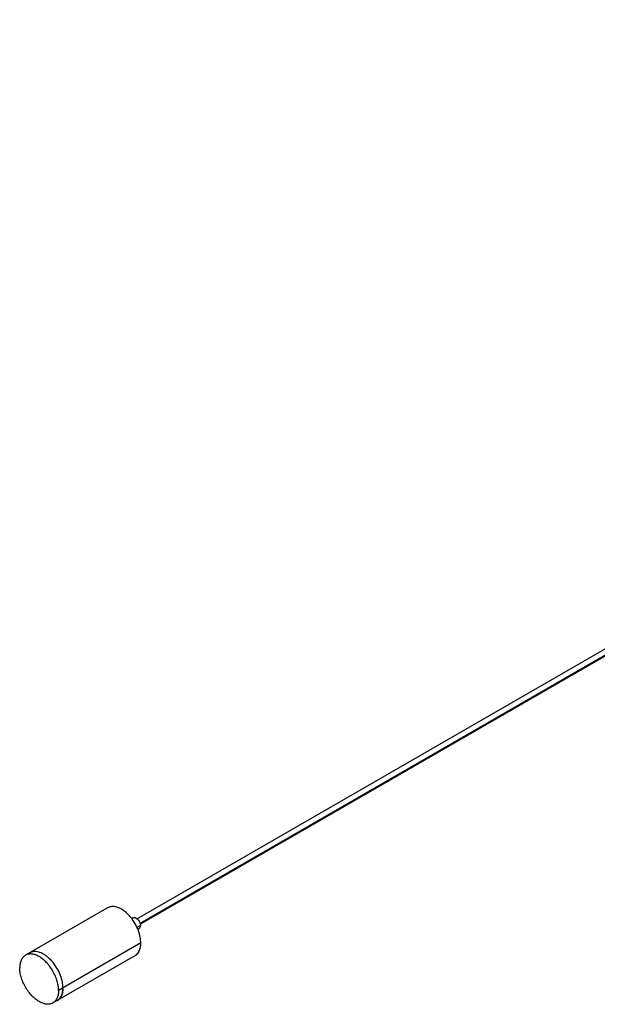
# Paper-space layout '_Isométrica' of a CAD drawing. Header units: millimetres. Extents: x -1178 to 103, y 3129 to 3902.
# Tile 3 of 6: x -721 to -532, y 3129 to 3451. Entities that reach past the tile are written whole.
import ezdxf

# ---------------------------------------------------------------- set-up
doc = ezdxf.new("R2010")
doc.units = ezdxf.units.MM

psp = doc.layouts.new('_Isométrica')

# ---------------------------------------------------------------- linework, layer by layer
at = {"color": 7, "linetype": 'Continuous', "lineweight": 25}
for p, q in [((-173.69, 3450.76), (-682.66, 3156.94)), ((-681.73, 3155.51), (-172.48, 3449.49)), ((-681.67, 3155.21), (-172.69, 3449.03)), ((-692.35, 3160.59), (-719.22, 3145.07)), ((-683.97, 3157.3), (-684.47, 3157.01)), ((-681.6, 3154.8), (-682.75, 3154.13)), ((-682.51, 3153.61), (-682.01, 3153.9)), ((-681.49, 3149.12), (-708.36, 3133.61)), ((-710.22, 3129.48), (-683.35, 3145))]:
    psp.add_line(p, q, dxfattribs=at)
for points, knots in [([(-681.49, 3149.12), (-681.53, 3149.74), (-681.6, 3151.04), (-682.25, 3153.22), (-683.29, 3155.42), (-684.68, 3157.44), (-686.25, 3159.06), (-687.85, 3160.22), (-689.46, 3160.91), (-691.04, 3161.12), (-691.91, 3160.77), (-692.35, 3160.59)], [0, 0, 0, 0, 0.104675, 0.2169097, 0.333345, 0.4497803, 0.562015, 0.66669, 0.771365, 0.8835997, 1, 1, 1, 1]), ([(-683.97, 3157.3), (-683.82, 3157.35), (-683.54, 3157.44), (-682.99, 3157.24), (-682.45, 3156.81), (-681.98, 3156.18), (-681.66, 3155.45), (-681.62, 3155.01), (-681.6, 3154.8)], [0, 0, 0, 0, 0.173233, 0.333311, 0.493388, 0.666655, 0.839922, 1, 1, 1, 1]), ([(-682.01, 3153.9), (-682.01, 3153.9), (-681.85, 3153.92), (-681.67, 3154.23), (-681.62, 3154.61), (-681.6, 3154.8)], [0, 0, 0, 0, 0.000104, 0.519833, 1, 1, 1, 1]), ([(-683.35, 3145), (-683.35, 3145), (-682.89, 3145.13), (-682.27, 3145.94), (-681.6, 3147.32), (-681.52, 3148.53), (-681.49, 3149.12)], [0, 0, 0, 0, 0.000105, 0.349362, 0.686019, 1, 1, 1, 1]), ([(-708.36, 3133.61), (-708.36, 3134.04), (-708.39, 3134.51), (-708.54, 3135.5), (-708.65, 3136.03), (-708.96, 3137.11), (-709.16, 3137.67), (-709.63, 3138.78), (-709.91, 3139.34), (-710.53, 3140.42), (-710.88, 3140.94), (-711.6, 3141.9), (-711.99, 3142.35), (-712.77, 3143.17), (-713.17, 3143.53), (-713.96, 3144.15), (-714.35, 3144.41), (-715.1, 3144.84), (-715.49, 3145.03), (-716.27, 3145.32), (-716.67, 3145.42), (-717.46, 3145.51), (-717.84, 3145.51), (-718.57, 3145.38), (-718.91, 3145.25), (-719.53, 3144.89), (-719.81, 3144.66), (-720.29, 3144.09), (-720.48, 3143.76), (-720.8, 3143.04), (-720.91, 3142.64), (-721.05, 3141.82), (-721.09, 3141.39), (-721.09, 3140.95)], [0, 0, 0, 0, 0.0625, 0.0625, 0.125, 0.125, 0.1875, 0.1875, 0.25, 0.25, 0.3125, 0.3125, 0.375, 0.375, 0.4375, 0.4375, 0.5, 0.5, 0.5625, 0.5625, 0.625, 0.625, 0.6875, 0.6875, 0.75, 0.75, 0.8125, 0.8125, 0.875, 0.875, 0.9375, 0.9375, 1, 1, 1, 1]), ([(-706.94, 3134.42), (-706.98, 3135.05), (-707.06, 3136.34), (-707.71, 3138.52), (-708.75, 3140.73), (-710.14, 3142.74), (-711.7, 3144.36), (-713.31, 3145.52), (-714.91, 3146.21), (-716.49, 3146.43), (-717.36, 3146.07), (-717.81, 3145.89)], [0, 0, 0, 0, 0.104675, 0.21691, 0.333345, 0.44978, 0.562015, 0.66669, 0.771365, 0.8836, 1, 1, 1, 1]), ([(-706.94, 3134.42), (-706.98, 3135.05), (-707.06, 3136.34), (-707.71, 3138.52), (-708.75, 3140.73), (-710.14, 3142.74), (-711.7, 3144.36), (-713.31, 3145.52), (-714.91, 3146.21), (-716.49, 3146.43), (-717.36, 3146.07), (-717.81, 3145.89)], [0, 0, 0, 0, 0.104675, 0.21691, 0.333345, 0.44978, 0.562015, 0.66669, 0.771365, 0.8836, 1, 1, 1, 1]), ([(-708.36, 3133.61), (-708.36, 3133.17), (-708.39, 3132.74), (-708.54, 3131.92), (-708.65, 3131.52), (-708.96, 3130.8), (-709.16, 3130.47), (-709.63, 3129.9), (-709.91, 3129.66), (-710.53, 3129.31), (-710.88, 3129.18), (-711.6, 3129.05), (-711.99, 3129.05), (-712.77, 3129.14), (-713.17, 3129.24), (-713.96, 3129.53), (-714.35, 3129.71), (-715.1, 3130.15), (-715.49, 3130.41), (-716.27, 3131.03), (-716.67, 3131.39), (-717.46, 3132.2), (-717.84, 3132.65), (-718.57, 3133.62), (-718.91, 3134.14), (-719.53, 3135.22), (-719.81, 3135.78), (-720.29, 3136.89), (-720.48, 3137.45), (-720.8, 3138.53), (-720.91, 3139.06), (-721.05, 3140.05), (-721.09, 3140.52), (-721.09, 3140.95)], [0, 0, 0, 0, 0.0625, 0.0625, 0.125, 0.125, 0.1875, 0.1875, 0.25, 0.25, 0.3125, 0.3125, 0.375, 0.375, 0.4375, 0.4375, 0.5, 0.5, 0.5625, 0.5625, 0.625, 0.625, 0.6875, 0.6875, 0.75, 0.75, 0.8125, 0.8125, 0.875, 0.875, 0.9375, 0.9375, 1, 1, 1, 1]), ([(-706.94, 3134.42), (-706.98, 3133.84), (-707.05, 3132.62), (-707.73, 3131.25), (-708.35, 3130.44), (-708.81, 3130.3), (-708.81, 3130.3)], [0, 0, 0, 0, 0.313981, 0.650638, 0.999895, 1, 1, 1, 1]), ([(-708.81, 3130.3), (-708.81, 3130.3), (-708.35, 3130.44), (-707.73, 3131.25), (-707.05, 3132.62), (-706.98, 3133.84), (-706.94, 3134.42)], [0, 0, 0, 0, 0.000105, 0.3493619, 0.6860189, 1, 1, 1, 1])]:
    psp.add_open_spline(points, degree=3, knots=knots, dxfattribs=at)

doc.saveas('drawing.dxf')
